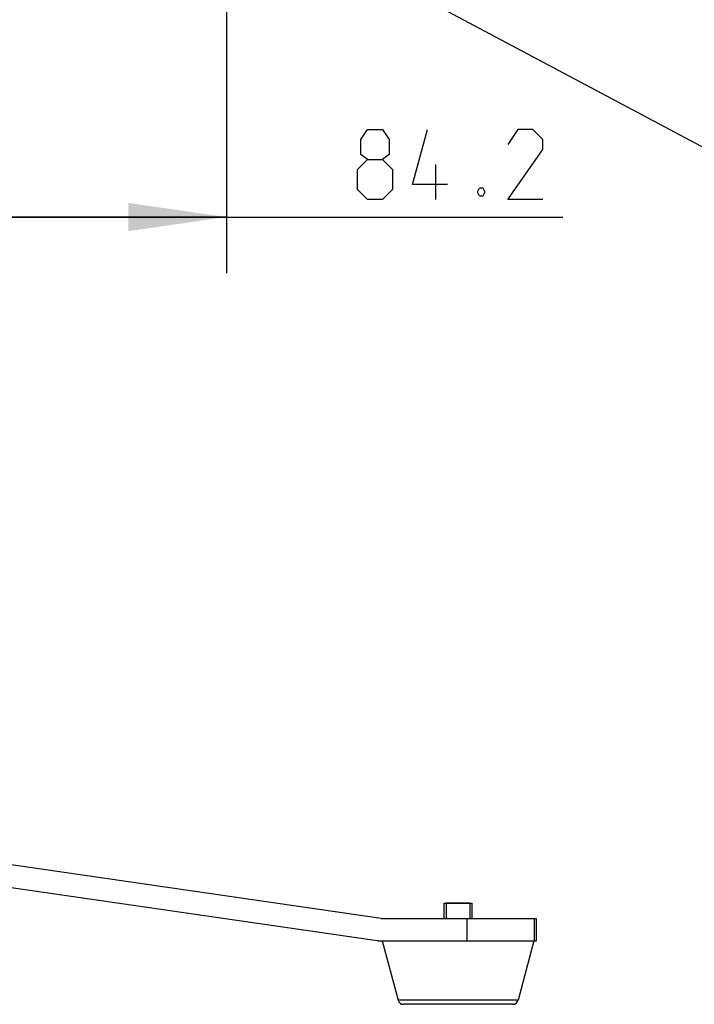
# Model space of a CAD drawing. Header units: millimetres. Extents: x 0 to 420, y 0 to 297.
# Tile 154 of 170: x 334 to 358, y 171 to 206. Entities that reach past the tile are written whole.
import ezdxf

# ---------------------------------------------------------------- set-up
doc = ezdxf.new("R2010")
doc.units = ezdxf.units.MM
doc.header["$LTSCALE"] = 23.1
doc.header["$PDMODE"] = 3
doc.header["$PDSIZE"] = 0.3125
doc.layers.get('0').update_dxf_attribs({"linetype": 'CONTINUOUS'})
doc.layers.get('Defpoints').update_dxf_attribs({"linetype": 'CONTINUOUS'})
doc.layers.add('AXES', color=7, linetype='CONTINUOUS')
doc.layers.add('DIM_PILOTEES', color=7, linetype='CONTINUOUS')
doc.styles.get("Standard").update_dxf_attribs({"font": 'txt', "width": 0.7})
doc.dimstyles.new('DIMSTYLE_6', dxfattribs={"dimtxt": 2.5, "dimasz": 3.5, "dimexe": 2, "dimexo": 0, "dimtad": 1, "dimdec": 1, "dimlfac": 5, "dimdsep": 46, "dimtxsty": 'Standard', "dimblk": '_FILLED', "dimblk1": '_FILLED', "dimblk2": '_FILLED', "dimcen": 0.09, "dimazin": 2, "dimtp": 0.3, "dimtm": 0.3, "dimtfac": 1, "dimtdec": 1, "dimtofl": 0, "dimtmove": 0, "dimatfit": 3, "dimldrblk": '_FILLED', "dimfxl": 0, "dimtolj": 1, "dimarcsym": 0})
doc.dimstyles.new('DIMSTYLE_8', dxfattribs={"dimtxt": 2.5, "dimasz": 3.5, "dimexe": 2, "dimexo": 0, "dimgap": 2.5, "dimtad": 1, "dimdec": 0, "dimdsep": 46, "dimtxsty": 'Standard', "dimblk": '_FILLED', "dimblk1": '_FILLED', "dimblk2": '_FILLED', "dimcen": 0.09, "dimazin": 2, "dimtp": 0.5, "dimtm": 0.5, "dimtfac": 1, "dimtdec": 0, "dimtofl": 0, "dimtmove": 0, "dimatfit": 3, "dimldrblk": '_FILLED', "dimfxl": 0, "dimtolj": 1, "dimarcsym": 0})

# ---------------------------------------------------------------- blocks, each defined once
blk = doc.blocks.new('_FILLED')
at = {"color": 0, "linetype": 'ByBlock'}
blk.add_solid([(0, 0), (-1, 0.143), (-1, -0.143)], dxfattribs=at)
blk = doc.blocks.new('*D16')
at = {"layer": 'DIM_PILOTEES', "color": 2, "linetype": 'Continuous'}
for p, q in [((341.468, 224.419), (341.468, 197.213)), ((324.629, 199.213), (333.048, 199.213)), ((341.468, 199.213), (333.048, 199.213)), ((333.048, 199.213), (353.456, 199.213))]:
    blk.add_line(p, q, dxfattribs=at)
at = {"layer": 'DIM_PILOTEES', "color": 2, "linetype": 'Continuous', "xscale": 3.5, "yscale": 3.5, "zscale": 3.5, "rotation": 180}
blk.add_blockref('_FILLED', (324.629, 199.213), dxfattribs=at)
at = {"layer": 'DIM_PILOTEES', "color": 2, "linetype": 'Continuous', "xscale": 3.5, "yscale": 3.5, "zscale": 3.5}
blk.add_blockref('_FILLED', (341.468, 199.213), dxfattribs=at)
at = {"layer": 'DIM_PILOTEES', "color": 2, "linetype": 'Continuous', "insert": (346.134, 202.338), "char_height": 2.5, "width": 10.98214, "attachment_point": 1, "line_spacing_factor": 0.9}
blk.add_mtext('{\\ftxt;\\W0.0001;\\H0.0001;\\~}{\\ftxt;\\W2.9285714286;\\H2.5; }{\\ftxt;\\W0.0001;\\H0.0001;\\~}', dxfattribs=at)
blk = doc.blocks.new('*D19')
at = {"layer": 'Defpoints', "color": 0, "linetype": 'Continuous'}
for p in [(281.457, 266.216), (315.713, 224.43), (268.013, 199.049), (363.421, 199.064)]:
    blk.add_point(p, dxfattribs=at)
at = {"layer": 'DIM_PILOTEES', "color": 0, "linetype": 'Continuous', "lineweight": -2}
for p, q in [((363.421, 199.064), (361.655, 200.003)), ((268.013, 199.049), (269.779, 199.988))]:
    blk.add_line(p, q, dxfattribs=at)
blk.add_arc((315.713, 224.43), 54.033, 335.712, 204.306, dxfattribs=at)
at = {"layer": 'DIM_PILOTEES', "color": 0, "linetype": 'Continuous', "lineweight": -2, "xscale": 3.5, "yscale": 3.5, "zscale": 3.5}
for p, rotation in [((268.013, 199.049), 296.16200671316), ((363.421, 199.064), 243.8560107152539)]:
    blk.add_blockref('_FILLED', p, dxfattribs=dict(at, rotation=rotation))
at = {"layer": 'DIM_PILOTEES', "color": 0, "linetype": 'Continuous', "insert": (322.56, 283.903), "char_height": 2.5, "width": 24.55357, "attachment_point": 2, "rotation": 353.4322, "line_spacing_factor": 0.9}
blk.add_mtext('\\A1;{\\ftxt;\\W0.0001;\\H0.0001;\\~}{\\ftxt;\\W3.5952380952;\\H2.5; }{\\ftxt;\\W0.0001;\\H0.0001;\\~}{\\ftxt;\\W0.0001;\\H0.0001;\\~}{\\ftxt;\\W2.2857142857;\\H2.5; }{\\ftxt;\\W0.0001;\\H0.0001;\\~}{\\ftxt;\\W0.0001;\\H0.0001;\\~}{\\ftxt;\\W0.6666666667;\\H2.5; }{\\ftxt;\\W0.0001;\\H0.0001;\\~}', dxfattribs=at)

msp = doc.modelspace()

# ---------------------------------------------------------------- linework, layer by layer
at = {"color": 7, "linetype": 'Continuous'}
for p, q in [((345.6433, 208.5161), (369.7705, 195.6875)), ((346.9761, 174.2195), (333.219, 176.2092)), ((333.0903, 175.4195), (346.8331, 173.4318)), ((349.2185, 174.2195), (349.2185, 174.7595)), ((350.1385, 174.7595), (349.2985, 174.7595)), ((350.2185, 174.2195), (350.2185, 174.7595)), ((346.9761, 174.2195), (352.5185, 174.2195)), ((350.046, 173.4195), (350.046, 174.2195)), ((352.4409, 173.4195), (352.4409, 174.2195)), ((352.5185, 173.4195), (352.5185, 174.2195)), ((347.0048, 173.4195), (352.5185, 173.4195)), ((347.0185, 173.4195), (347.579, 171.3081)), ((352.4185, 173.4195), (351.858, 171.3081)), ((351.858, 171.3081), (347.579, 171.3081)), ((351.6647, 171.1595), (347.7723, 171.1595))]:
    msp.add_line(p, q, dxfattribs=at)
at = {"color": 2, "linetype": 'Continuous'}
for p, q in [((349.2985, 174.7595), (349.2985, 174.2195)), ((350.1385, 174.7595), (350.1385, 174.2195))]:
    msp.add_line(p, q, dxfattribs=at)
at = {"color": 7, "linetype": 'Continuous'}
for centre, radius, start, end in [((347.0048, 174.6195), 1.2, 261.77029, 270), ((347.7723, 171.3595), 0.2, 194.86828, 270), ((351.6647, 171.3595), 0.2, 270, 345.13172)]:
    msp.add_arc(centre, radius, start, end, dxfattribs=at)
at = {"layer": 'AXES', "color": 7, "linetype": 'Continuous'}
msp.add_line((349.2185, 174.7595), (350.2185, 174.7595), dxfattribs=at)
at = {"layer": 'DIM_PILOTEES', "color": 2, "linetype": 'Continuous'}
msp.add_line((348.9319, 199.8381), (348.9319, 201.0881), dxfattribs=at)
for points in [[(346.4915, 201.2666), (346.2534, 201.4452), (346.2534, 201.9809), (346.4915, 202.3381), (347.0272, 202.3381), (347.2653, 201.9809), (347.2653, 201.4452), (347.0272, 201.2666), (347.3843, 200.9095), (347.3843, 200.1952), (347.0272, 199.8381), (346.4915, 199.8381), (346.1343, 200.1952)], [(349.3486, 200.3738), (348.0986, 200.3738), (348.6343, 202.3381)], [(352.7415, 199.8381), (351.4914, 199.8381), (352.7415, 201.6238), (352.7415, 201.9809), (352.3843, 202.3381), (351.8486, 202.3381), (351.4914, 201.8023)], [(346.1343, 200.1952), (346.1343, 200.9095), (346.4915, 201.2666), (347.0272, 201.2666)], [(350.5986, 200.2547), (350.6581, 200.1357), (350.6581, 200.0761), (350.5986, 199.9571), (350.4795, 199.9571), (350.42, 200.0761), (350.42, 200.1357), (350.4795, 200.2547), (350.5986, 200.2547)]]:
    msp.add_lwpolyline(points, dxfattribs=at)

# ---------------------------------------------------------------- dimensions: what is measured, and where the dimension line sits
dim = msp.add_angular_dim_3p(base=(281.4567, 266.2159), center=(315.713, 224.4303), p1=(363.421, 199.0636), p2=(268.013, 199.0486), text='{\\ftxt;\\W0.0001;\\H0.0001;\\~}{\\ftxt;\\W3.5952380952;\\H2.5; }{\\ftxt;\\W0.0001;\\H0.0001;\\~}{\\ftxt;\\W0.0001;\\H0.0001;\\~}{\\ftxt;\\W2.2857142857;\\H2.5; }{\\ftxt;\\W0.0001;\\H0.0001;\\~}{\\ftxt;\\W0.0001;\\H0.0001;\\~}{\\ftxt;\\W0.6666666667;\\H2.5; }{\\ftxt;\\W0.0001;\\H0.0001;\\~}', dimstyle='DIMSTYLE_8', dxfattribs=at)
dim.commit()
dim.dimension.update_dxf_attribs({"geometry": '*D19', "text_midpoint": (321.8932, 278.1084), "dimtype": 165})
dim = msp.add_linear_dim(base=(341.4682, 199.2131), p1=(324.6287, 190.838), p2=(341.4682, 224.4195), text='{\\ftxt;\\W0.0001;\\H0.0001;\\~}{\\ftxt;\\W2.9285714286;\\H2.5; }{\\ftxt;\\W0.0001;\\H0.0001;\\~}', dimstyle='DIMSTYLE_6', dxfattribs=at)
dim.commit()
dim.dimension.update_dxf_attribs({"geometry": '*D16', "text_midpoint": (349.4379, 199.2131), "dimtype": 160})

doc.saveas('drawing.dxf')
